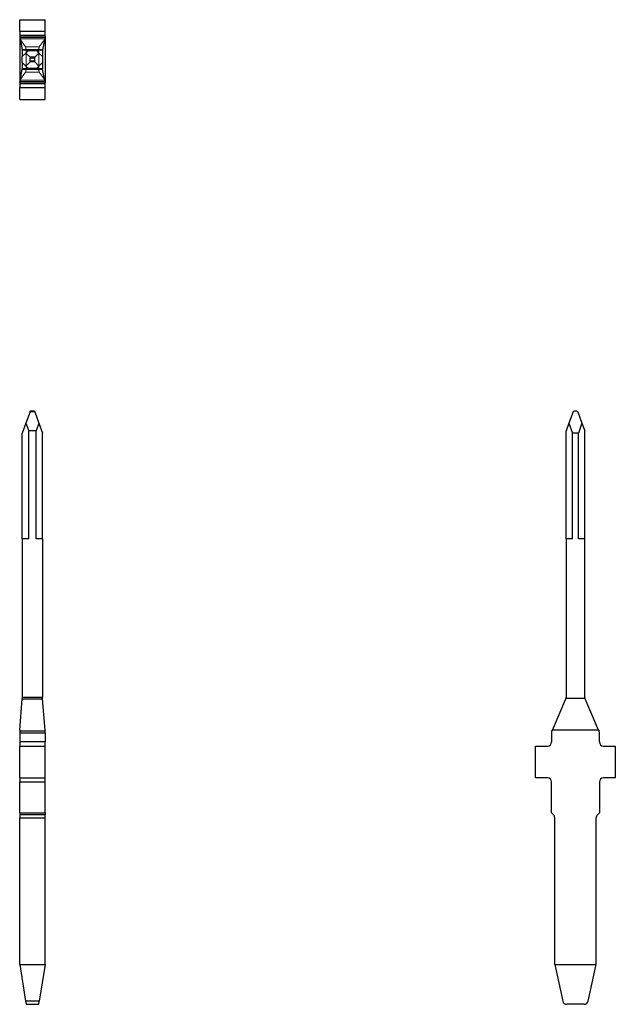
# Model space of a CAD drawing. Header units: inches. Extents: x -14.1 to 21.9, y -36.2 to -13.1.
# Tile 37 of 74: x 6.7 to 7.4, y -27.1 to -25.9. Entities that reach past the tile are written whole.
import ezdxf

# ---------------------------------------------------------------- set-up
doc = ezdxf.new("R2010")
doc.units = ezdxf.units.IN
doc.header["$LTSCALE"] = 0.5
doc.header["$MEASUREMENT"] = 0
doc.linetypes.add('HIDDEN', pattern=[0.225, 0.15, -0.075])
doc.layers.add('APP-M-S', color=30, linetype='Continuous')

msp = doc.modelspace()

# ---------------------------------------------------------------- linework, layer by layer
at = {"layer": 'APP-M-S', "linetype": 'Continuous', "lineweight": 25}
for p, q in [((6.6733, -25.92445), (6.7048, -25.92445)), ((6.6733, -25.93913), (6.6733, -25.92445)), ((6.7048, -25.93913), (6.7048, -25.92445)), ((6.7048, -25.93913), (6.6733, -25.93913)), ((6.6733, -25.93913), (6.6733, -25.94413)), ((6.7048, -25.94413), (6.7048, -25.93913)), ((6.7048, -25.94413), (6.6733, -25.94413)), ((6.6733, -25.94413), (6.6733, -25.94454)), ((6.6733, -25.94454), (6.7048, -25.94454)), ((6.6733, -25.94454), (6.6733, -25.94513)), ((6.6733, -25.94513), (6.6733, -26.00219)), ((6.6733, -25.94513), (6.67647, -25.96175)), ((6.7048, -25.94513), (6.70163, -25.96175)), ((6.7048, -25.94454), (6.7048, -25.94413)), ((6.7048, -25.94513), (6.7048, -25.94454)), ((6.7048, -25.94513), (6.7048, -26.00219)), ((6.70163, -25.96175), (6.67647, -25.96175)), ((6.67655, -25.96205), (6.67655, -25.96216)), ((6.67655, -25.96216), (6.67655, -25.97001)), ((6.68441, -25.96216), (6.67655, -25.96216)), ((6.68098, -25.96559), (6.67655, -25.97001)), ((6.68098, -25.96559), (6.68441, -25.96216)), ((6.68612, -25.97073), (6.68098, -25.96559)), ((6.68441, -25.96216), (6.6937, -25.96216)), ((6.69198, -25.97073), (6.69712, -25.96559)), ((6.69712, -25.96559), (6.6937, -25.96216)), ((6.70155, -25.96216), (6.6937, -25.96216)), ((6.69712, -25.96559), (6.70155, -25.97001)), ((6.70155, -25.96216), (6.70155, -25.96205)), ((6.70155, -25.96216), (6.70155, -25.97001)), ((6.67655, -25.97731), (6.67655, -25.97001)), ((6.68098, -25.98173), (6.67655, -25.97731)), ((6.67655, -25.97731), (6.67655, -25.98516)), ((6.68612, -25.97659), (6.68098, -25.98173)), ((6.69198, -25.97073), (6.68612, -25.97073)), ((6.69198, -25.97659), (6.68612, -25.97659)), ((6.68639, -25.97556), (6.68639, -25.97176)), ((6.69171, -25.97176), (6.68639, -25.97176)), ((6.69171, -25.97556), (6.68639, -25.97556)), ((6.69171, -25.97176), (6.69171, -25.97556)), ((6.69198, -25.97659), (6.69712, -25.98173)), ((6.69712, -25.98173), (6.70155, -25.97731)), ((6.70155, -25.97001), (6.70155, -25.97731)), ((6.70155, -25.97731), (6.70155, -25.98516)), ((6.6733, -26.00219), (6.67647, -25.98557)), ((6.67647, -25.98557), (6.70163, -25.98557)), ((6.68441, -25.98516), (6.67655, -25.98516)), ((6.67655, -25.98516), (6.67655, -25.98527)), ((6.68098, -25.98173), (6.68441, -25.98516)), ((6.6937, -25.98516), (6.68441, -25.98516)), ((6.69712, -25.98173), (6.6937, -25.98516)), ((6.70155, -25.98516), (6.6937, -25.98516)), ((6.70155, -25.98527), (6.70155, -25.98516)), ((6.7048, -26.00219), (6.70163, -25.98557)), ((6.6733, -26.00219), (6.6733, -26.00278)), ((6.7048, -26.00278), (6.6733, -26.00278)), ((6.6733, -26.00278), (6.6733, -26.00319)), ((6.6733, -26.00319), (6.7048, -26.00319)), ((6.6733, -26.00319), (6.6733, -26.00819)), ((6.7048, -26.00278), (6.7048, -26.00219)), ((6.7048, -26.00319), (6.7048, -26.00278)), ((6.7048, -26.00819), (6.7048, -26.00319)), ((6.6733, -26.00819), (6.7048, -26.00819)), ((6.6733, -26.02287), (6.6733, -26.00819)), ((6.7048, -26.02287), (6.7048, -26.00819)), ((6.6733, -26.02287), (6.7048, -26.02287)), ((6.68612, -26.40859), (6.68098, -26.42272)), ((6.68612, -26.40859), (6.68639, -26.40784)), ((6.69198, -26.40859), (6.68612, -26.40859)), ((6.69171, -26.40784), (6.68639, -26.40784)), ((6.69171, -26.40784), (6.69198, -26.40859)), ((6.69198, -26.40859), (6.69712, -26.42272)), ((7.35652, -26.40859), (7.35138, -26.42272)), ((7.36135, -26.40784), (7.35755, -26.40784)), ((7.36238, -26.40859), (7.36752, -26.42272)), ((6.68098, -26.42272), (6.67655, -26.43489)), ((6.68098, -26.42272), (6.68441, -26.43214)), ((6.69712, -26.42272), (6.6937, -26.43214)), ((6.69712, -26.42272), (6.70155, -26.43489)), ((7.35138, -26.42272), (7.34795, -26.43214)), ((7.35138, -26.42272), (7.3558, -26.43489)), ((7.36752, -26.42272), (7.3631, -26.43489)), ((7.36752, -26.42272), (7.37095, -26.43214)), ((6.67655, -26.56532), (6.67655, -26.43489)), ((6.6937, -26.43214), (6.68441, -26.43214)), ((6.68441, -26.56532), (6.68441, -26.43214)), ((6.6937, -26.56532), (6.6937, -26.43214)), ((6.70155, -26.56532), (6.70155, -26.43489)), ((7.34795, -26.56532), (7.34795, -26.43214)), ((7.3631, -26.43489), (7.3558, -26.43489)), ((7.3558, -26.56532), (7.3558, -26.43489)), ((7.3631, -26.56532), (7.3631, -26.43489)), ((7.37095, -26.56532), (7.37095, -26.43214)), ((6.68441, -26.56532), (6.67655, -26.56532)), ((6.67655, -26.56532), (6.67655, -26.76114)), ((6.70155, -26.56532), (6.6937, -26.56532)), ((6.70155, -26.56532), (6.70155, -26.76114)), ((7.3558, -26.56532), (7.34795, -26.56532)), ((7.34795, -26.56532), (7.34795, -26.76114)), ((7.37095, -26.56532), (7.3631, -26.56532)), ((7.37095, -26.76114), (7.37095, -26.56532)), ((6.6733, -26.80154), (6.67647, -26.76312)), ((6.67655, -26.76217), (6.67647, -26.76312)), ((6.67647, -26.76312), (6.70163, -26.76312)), ((6.70155, -26.76114), (6.67655, -26.76114)), ((6.67655, -26.76114), (6.67655, -26.76217)), ((6.70155, -26.76217), (6.70155, -26.76114)), ((6.70163, -26.76312), (6.70155, -26.76217)), ((6.7048, -26.80154), (6.70163, -26.76312)), ((7.33092, -26.80154), (7.34754, -26.76312)), ((7.34784, -26.76217), (7.37106, -26.76217)), ((7.38798, -26.80154), (7.37136, -26.76312)), ((6.6733, -26.80154), (6.6733, -26.80291)), ((6.7048, -26.80291), (6.6733, -26.80291)), ((6.6733, -26.80291), (6.6733, -26.80489)), ((6.6733, -26.80489), (6.7048, -26.80489)), ((6.6733, -26.80489), (6.6733, -26.81623)), ((6.7048, -26.80291), (6.7048, -26.80154)), ((6.7048, -26.80489), (6.7048, -26.80291)), ((6.7048, -26.80489), (6.7048, -26.81623)), ((7.32992, -26.80489), (7.32992, -26.81623)), ((7.33033, -26.80291), (7.33092, -26.80154)), ((7.38798, -26.80154), (7.33092, -26.80154)), ((7.38798, -26.80154), (7.38857, -26.80291)), ((7.38898, -26.81623), (7.38898, -26.80489)), ((6.7048, -26.81623), (6.6733, -26.81623)), ((6.6733, -26.81623), (6.6733, -26.82123)), ((6.7048, -26.82123), (6.7048, -26.81623)), ((6.6733, -26.8606), (6.6733, -26.82123)), ((6.6733, -26.82123), (6.7048, -26.82123)), ((6.7048, -26.8606), (6.7048, -26.82123)), ((7.31024, -26.82123), (7.32492, -26.82123)), ((7.31024, -26.8606), (7.31024, -26.82123)), ((7.39398, -26.82123), (7.40866, -26.82123)), ((7.40866, -26.82123), (7.40866, -26.8606)), ((6.6733, -26.8606), (6.7048, -26.8606)), ((6.6733, -26.8606), (6.6733, -26.8656)), ((6.6733, -26.8656), (6.7048, -26.8656)), ((6.6733, -26.90391), (6.6733, -26.8656)), ((6.7048, -26.8656), (6.7048, -26.8606)), ((6.7048, -26.90391), (6.7048, -26.8656)), ((7.32492, -26.8606), (7.31024, -26.8606)), ((7.32992, -26.90391), (7.32992, -26.8656)), ((7.38898, -26.8656), (7.38898, -26.90391)), ((7.40866, -26.8606), (7.39398, -26.8606)), ((6.6733, -26.90391), (6.7048, -26.90391)), ((6.6733, -26.90391), (6.6733, -26.90638)), ((6.7048, -26.90638), (6.6733, -26.90638)), ((6.6733, -26.90638), (6.6733, -26.90991)), ((6.6733, -26.90991), (6.7048, -26.90991)), ((6.6733, -27.09091), (6.6733, -26.90991)), ((6.7048, -26.90391), (6.7048, -26.90638)), ((6.7048, -26.90991), (6.7048, -26.90638)), ((6.7048, -27.09091), (6.7048, -26.90991)), ((7.32992, -26.90391), (7.3324, -26.90638)), ((7.33386, -27.09091), (7.33386, -26.90991)), ((7.38504, -27.09091), (7.38504, -26.90991)), ((7.38651, -26.90638), (7.38898, -26.90391)), ((6.6733, -27.09091), (6.7048, -27.09091)), ((6.6733, -27.09091), (6.68055, -27.1362)), ((6.7048, -27.09091), (6.69755, -27.1362)), ((7.33386, -27.09091), (7.38504, -27.09091)), ((7.33386, -27.09091), (7.34382, -27.1362)), ((7.37508, -27.1362), (7.38504, -27.09091)), ((6.69755, -27.1362), (6.68055, -27.1362)), ((6.68055, -27.1362), (6.68118, -27.14013)), ((6.68118, -27.14013), (6.69693, -27.14013)), ((6.69693, -27.14013), (6.69755, -27.1362)), ((7.37019, -27.14013), (7.34871, -27.14013))]:
    msp.add_line(p, q, dxfattribs=at)
at = {"layer": 'APP-M-S', "linetype": 'HIDDEN', "lineweight": 18}
for p, q in [((6.6733, -25.93913), (6.7048, -25.93913)), ((6.6733, -25.94661), (6.7048, -25.94661)), ((6.7048, -25.94807), (6.6733, -25.94807)), ((6.68055, -25.95803), (6.6733, -25.94807)), ((6.69755, -25.95803), (6.7048, -25.94807)), ((6.68055, -25.95803), (6.69755, -25.95803)), ((6.69693, -25.96292), (6.68118, -25.96292)), ((6.68118, -25.96292), (6.68118, -25.9844)), ((6.69693, -25.96292), (6.69693, -25.9844)), ((6.6733, -25.99925), (6.68055, -25.98929)), ((6.69755, -25.98929), (6.68055, -25.98929)), ((6.68118, -25.9844), (6.69693, -25.9844)), ((6.7048, -25.99925), (6.69755, -25.98929)), ((6.6733, -25.99925), (6.7048, -25.99925)), ((6.7048, -26.00072), (6.6733, -26.00072)), ((6.7048, -26.00819), (6.6733, -26.00819)), ((6.70163, -26.76312), (6.67647, -26.76312)), ((6.67655, -26.76114), (6.70155, -26.76114)), ((6.6733, -26.80291), (6.7048, -26.80291)), ((6.7048, -26.80489), (6.6733, -26.80489)), ((6.6733, -26.81623), (6.7048, -26.81623)), ((6.7048, -26.8656), (6.6733, -26.8656)), ((6.6733, -26.90638), (6.7048, -26.90638)), ((6.7048, -26.90991), (6.6733, -26.90991)), ((6.68055, -27.1362), (6.69755, -27.1362))]:
    msp.add_line(p, q, dxfattribs=at)
at = {"layer": 'APP-M-S', "linetype": 'Continuous', "lineweight": 25}
for centre, start, end in [((7.35995, -26.41223), 118.69771, 133.30625), ((7.35895, -26.41223), 46.69375, 61.30229), ((7.34295, -26.76114), 336.61152, 348.05426), ((7.34295, -26.76114), 348.05426, 0), ((7.37595, -26.76114), 180, 191.94574), ((7.37595, -26.76114), 191.94574, 203.38848), ((7.33492, -26.80489), 156.61152, 180), ((7.38398, -26.80489), 0, 23.38848), ((7.32492, -26.81623), 270, 0), ((7.39398, -26.81623), 180, 270), ((7.32492, -26.8656), 0, 90), ((7.39398, -26.8656), 90, 180), ((7.32886, -26.90991), 0, 45), ((7.39004, -26.90991), 135, 180), ((7.34871, -27.13513), 192.40742, 270), ((7.37019, -27.13513), 270, 347.59258)]:
    msp.add_arc(centre, 0.005, start, end, dxfattribs=at)
at = {"layer": 'APP-M-S', "linetype": 'Continuous', "lineweight": 25, "extrusion": (0, 0, -1)}
for centre, ratio, start_param, end_param in [((6.67664, -25.95716), 0.0825, 0.2084924, 0.408206), ((6.70147, -25.95716), 0.0825, 5.8749793, 6.0746929), ((6.6848, -25.97416), 0.3639702, 3.9565523, 4.2115194), ((6.6848, -25.97316), 0.3639702, 5.2132585, 5.4682257), ((6.69331, -25.97416), 0.3639702, 2.0716659, 2.326633), ((6.69331, -25.97316), 0.3639702, 0.8149596, 1.0699268), ((6.67664, -25.99016), 0.0825, 2.7333866, 2.9331002), ((6.70147, -25.99016), 0.0825, 3.3500851, 3.5497987)]:
    msp.add_ellipse(centre, major_axis=(0, -0.005), ratio=ratio, start_param=start_param, end_param=end_param, dxfattribs=at)
at = {"layer": 'APP-M-S', "linetype": 'HIDDEN', "lineweight": 18, "extrusion": (0, 0, -1)}
for centre, start_param, end_param in [((6.68038, -25.96292), 3.358143, 4.712389), ((6.69773, -25.96292), 1.5707963, 2.9250423), ((6.68038, -25.9844), 4.712389, 6.066635), ((6.69773, -25.9844), 0.2165503, 1.5707963)]:
    msp.add_ellipse(centre, major_axis=(0, -0.005), ratio=0.16, start_param=start_param, end_param=end_param, dxfattribs=at)

doc.saveas('drawing.dxf')
